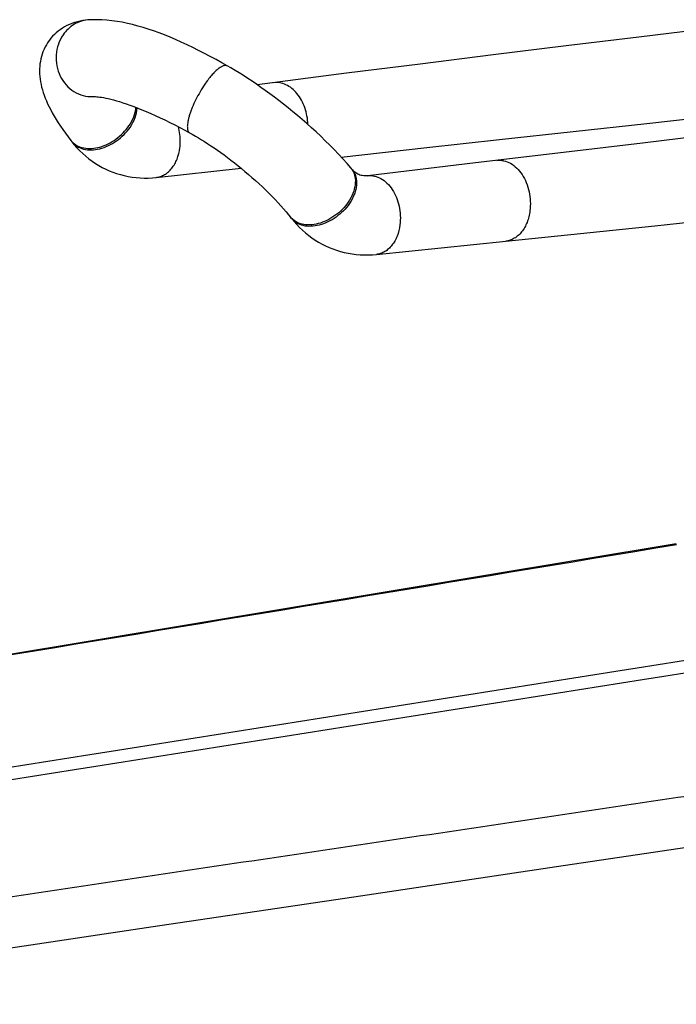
# Model space of a CAD drawing. Header units: millimetres. Extents: x 31 to 640, y 23 to 566.
# Tile 3 of 9: x 104 to 172, y 154 to 255. Entities that reach past the tile are written whole.
import ezdxf

# ---------------------------------------------------------------- set-up
doc = ezdxf.new("R2010")
doc.units = ezdxf.units.MM
doc.header["$LTSCALE"] = 46.255
doc.layers.get('0').update_dxf_attribs({"linetype": 'CONTINUOUS'})

msp = doc.modelspace()

# ---------------------------------------------------------------- linework, layer by layer
at = {"color": 7, "linetype": 'CONTINUOUS'}
for p, q in [((111.31, 254.8), (111.31, 254.8)), ((175.34, 253.95), (167.93, 253.05)), ((111.83, 246.93), (111.83, 246.93)), ((109.56, 242.43), (109.68, 242.29)), ((118.34, 238.62), (127.06, 239.58)), ((138.45, 239.47), (138.33, 239.61)), ((132.14, 234.55), (132.26, 234.4)), ((140.96, 230.72), (154.25, 232.07)), ((171.78, 200.97), (35.36, 178.38))]:
    msp.add_line(p, q, dxfattribs=at)
for points in [[(111.31, 254.8), (111.08, 254.77), (110.81, 254.74), (110.52, 254.68), (110.24, 254.62), (109.96, 254.54), (109.69, 254.45), (109.43, 254.34), (109.17, 254.22), (108.93, 254.09), (108.7, 253.95), (108.48, 253.8), (108.27, 253.65), (108.07, 253.48), (107.88, 253.31), (107.7, 253.13), (107.53, 252.93), (107.37, 252.72), (107.25, 252.56)], [(125.64, 250.09), (125.09, 250.4), (124.49, 250.73), (123.89, 251.06), (123.29, 251.37), (122.69, 251.68), (122.1, 251.97), (121.51, 252.26), (120.92, 252.53), (120.34, 252.78), (119.76, 253.03), (119.19, 253.26), (118.63, 253.47), (118.08, 253.67), (117.53, 253.86), (116.99, 254.03), (116.45, 254.18), (115.91, 254.33), (115.38, 254.45), (114.85, 254.56), (114.32, 254.65), (113.79, 254.73), (113.27, 254.78), (112.76, 254.82), (112.25, 254.83), (111.75, 254.82), (111.31, 254.8)], [(167.93, 253.05), (160.46, 252.13), (152.96, 251.21), (145.45, 250.27), (137.91, 249.32), (128.71, 248.15)], [(107.25, 252.56), (107.18, 252.46), (107.06, 252.26), (106.94, 252.04), (106.82, 251.79), (106.71, 251.54), (106.62, 251.29), (106.55, 251.04), (106.49, 250.8), (106.44, 250.55), (106.4, 250.31), (106.37, 250.05), (106.36, 249.79), (106.35, 249.53), (106.36, 249.26), (106.38, 248.99), (106.41, 248.72), (106.45, 248.44), (106.51, 248.17), (106.57, 247.89), (106.65, 247.62), (106.73, 247.34), (106.83, 247.06), (106.94, 246.77), (107.06, 246.48), (107.19, 246.18), (107.34, 245.87), (107.5, 245.56), (107.67, 245.25), (107.85, 244.92), (108.05, 244.59), (108.27, 244.25), (108.5, 243.9), (108.75, 243.54), (109.01, 243.17), (109.3, 242.78), (109.56, 242.43)], [(138.33, 239.61), (137.95, 240.06), (137.52, 240.54), (137.08, 241.01), (136.63, 241.48), (136.17, 241.95), (135.71, 242.4), (135.24, 242.85), (134.77, 243.3), (134.29, 243.73), (133.82, 244.16), (133.34, 244.58), (132.86, 244.99), (132.38, 245.38), (131.9, 245.77), (131.43, 246.15), (130.95, 246.52), (130.48, 246.88), (130.02, 247.22), (129.55, 247.56), (129.1, 247.88), (128.64, 248.2), (128.19, 248.5), (127.75, 248.8), (127.31, 249.08), (126.87, 249.36), (126.44, 249.62), (126.01, 249.87), (125.64, 250.09)], [(111.83, 246.93), (111.9, 246.93), (111.99, 246.93), (112.1, 246.93), (112.23, 246.92), (112.38, 246.9), (112.54, 246.88), (112.73, 246.86), (112.94, 246.82), (113.16, 246.78), (113.41, 246.72), (113.67, 246.66), (113.95, 246.59), (114.25, 246.5), (114.57, 246.41), (114.91, 246.3), (115.27, 246.18), (115.64, 246.05), (116.04, 245.91), (116.45, 245.75), (116.88, 245.58), (117.32, 245.39), (117.78, 245.2), (118.25, 244.99), (118.74, 244.76), (119.23, 244.53), (119.74, 244.28), (120.25, 244.02), (120.77, 243.75), (121.29, 243.48), (121.77, 243.21)], [(137.34, 240.72), (146.15, 241.7), (153.63, 242.52), (161.17, 243.35), (168.76, 244.18), (176.36, 245.01)], [(191.06, 244.89), (183.44, 243.98), (175.85, 243.07), (168.3, 242.16), (160.78, 241.27)], [(121.77, 243.21), (122.05, 243.06), (122.37, 242.88), (122.68, 242.69), (123, 242.5), (123.32, 242.3), (123.65, 242.09), (123.97, 241.87), (124.3, 241.65), (124.64, 241.42), (124.97, 241.18), (125.32, 240.93), (125.67, 240.67), (126.02, 240.41), (126.38, 240.13), (126.74, 239.84), (127.1, 239.55), (127.46, 239.25), (127.82, 238.94), (128.18, 238.63), (128.54, 238.31), (128.9, 237.99), (129.25, 237.66), (129.59, 237.33), (129.92, 237.01), (130.25, 236.68), (130.57, 236.35), (130.87, 236.03), (131.16, 235.71), (131.43, 235.4), (131.69, 235.09), (131.94, 234.8), (132.14, 234.55)], [(109.68, 242.29), (109.92, 241.99), (110.2, 241.67), (110.49, 241.37), (110.79, 241.07), (111.1, 240.8), (111.42, 240.54), (111.75, 240.29), (112.09, 240.06), (112.44, 239.85), (112.79, 239.65), (113.15, 239.47), (113.52, 239.3), (113.89, 239.15), (114.27, 239.02), (114.66, 238.91), (115.05, 238.81), (115.45, 238.72), (115.86, 238.66), (116.27, 238.61), (116.68, 238.57), (117.11, 238.56), (117.53, 238.56), (117.96, 238.59), (118.34, 238.62)], [(160.78, 241.27), (151.14, 240.12), (140.07, 238.8)], [(140.07, 238.8), (139.94, 238.79), (139.8, 238.79), (139.66, 238.79), (139.52, 238.81), (139.4, 238.83), (139.27, 238.87), (139.16, 238.91), (139.05, 238.97), (138.94, 239.03), (138.84, 239.1), (138.74, 239.17), (138.64, 239.26), (138.54, 239.37), (138.45, 239.47)], [(154.25, 232.07), (161.92, 232.86), (169.57, 233.66), (177.19, 234.46), (184.75, 235.26), (192.26, 236.07), (199.69, 236.87)], [(132.26, 234.4), (132.5, 234.11), (132.78, 233.79), (133.07, 233.49), (133.38, 233.2), (133.69, 232.92), (134.01, 232.66), (134.34, 232.42), (134.68, 232.19), (135.03, 231.97), (135.39, 231.77), (135.75, 231.59), (136.12, 231.43), (136.49, 231.28), (136.87, 231.14), (137.26, 231.03), (137.66, 230.92), (138.06, 230.84), (138.47, 230.77), (138.88, 230.72), (139.3, 230.68), (139.72, 230.67), (140.15, 230.67), (140.58, 230.69), (140.96, 230.72)], [(64.46, 153.68), (81.62, 156.21), (99.72, 158.93), (118.73, 161.76), (138.65, 164.72), (159.48, 167.82), (181.18, 171.05)]]:
    msp.add_lwpolyline(points, dxfattribs=at)
at = {"color": 9, "linetype": 'CONTINUOUS'}
for centre, radius, start, end in [((111.1, 243.63), 1.94, 217.9078, 222.19), ((111.1, 243.63), 1.95, 222.1886, 223.3094), ((136.89, 238.39), 1.89, 34.6185, 40.2376), ((136.88, 238.38), 1.9, 33.4936, 34.6191)]:
    msp.add_arc(centre, radius, start, end, dxfattribs=at)
for points, knots in [([(111.31, 254.8), (111.06, 254.78), (110.56, 254.67), (109.87, 254.36), (109.26, 253.89), (108.92, 253.49), (108.77, 253.27)], [0, 0, 0, 0, 0.244601, 0.491707, 0.743171, 1, 1, 1, 1]), ([(108.77, 253.27), (108.57, 252.97), (108.24, 252.31), (108.02, 251.22), (108.09, 250.09), (108.44, 249.03), (109.04, 248.11), (109.85, 247.41), (110.81, 246.98), (111.49, 246.91), (111.83, 246.93)], [0, 0, 0, 0, 0.126212, 0.25505, 0.384882, 0.513806, 0.640161, 0.763039, 0.882558, 1, 1, 1, 1]), ([(125.64, 250.09), (125.61, 250.1), (125.56, 250.13), (125.46, 250.14), (125.35, 250.12), (125.18, 250.08), (124.95, 249.96), (124.66, 249.74), (124.34, 249.45), (124.01, 249.08), (123.67, 248.66), (123.45, 248.36), (123.34, 248.2)], [0, 0, 0, 0, 0.028792, 0.059491, 0.093699, 0.132496, 0.225967, 0.342175, 0.480301, 0.638163, 0.812683, 1, 1, 1, 1]), ([(123.34, 248.2), (123.17, 247.95), (122.85, 247.43), (122.41, 246.63), (122.1, 245.96), (121.9, 245.43), (121.77, 245.06), (121.67, 244.71), (121.6, 244.39), (121.56, 244.14), (121.54, 243.96), (121.54, 243.8), (121.55, 243.62), (121.59, 243.44), (121.66, 243.3), (121.74, 243.24), (121.77, 243.21)], [0, 0, 0, 0, 0.166082, 0.334549, 0.496986, 0.573412, 0.645384, 0.712094, 0.772801, 0.826918, 0.851394, 0.874111, 0.914249, 0.947636, 0.9755, 1, 1, 1, 1]), ([(133.93, 244.06), (133.91, 244.65), (133.7, 245.79), (133.03, 247.04), (132.3, 247.79), (131.69, 248.17), (131.05, 248.38), (130.6, 248.39), (130.39, 248.36)], [0, 0, 0, 0, 0.284345, 0.551842, 0.674677, 0.789087, 0.896547, 1, 1, 1, 1]), ([(115.54, 243.92), (115.74, 244.21), (116.07, 244.82), (116.24, 245.49), (116.26, 245.82)], [0, 0, 0, 0, 0.523088, 1, 1, 1, 1]), ([(115.66, 243.77), (115.87, 244.08), (116.21, 244.72), (116.37, 245.43), (116.39, 245.77)], [0, 0, 0, 0, 0.524613, 1, 1, 1, 1]), ([(109.68, 242.3), (109.84, 242.13), (110.22, 241.85), (110.93, 241.61), (111.73, 241.58), (112.88, 241.78), (114, 242.35), (114.95, 243.17), (115.36, 243.66), (115.54, 243.92)], [0, 0, 0, 0, 0.099871, 0.206292, 0.322268, 0.448287, 0.721147, 0.861992, 1, 1, 1, 1]), ([(120.77, 241.66), (120.8, 241.84), (120.85, 242.57), (120.76, 243.31), (120.62, 243.84)], [0, 0, 0, 0, 0.247961, 1, 1, 1, 1]), ([(109.68, 242.29), (109.75, 242.2), (109.91, 242.03), (110.29, 241.74), (110.89, 241.5), (111.7, 241.42), (112.57, 241.55), (113.45, 241.87), (114.3, 242.36), (115.05, 243), (115.47, 243.5), (115.66, 243.77)], [0, 0, 0, 0, 0.049607, 0.09993, 0.205128, 0.319853, 0.445098, 0.579366, 0.719438, 0.861127, 1, 1, 1, 1]), ([(118.34, 238.62), (118.49, 238.64), (118.79, 238.71), (119.22, 238.9), (119.61, 239.19), (119.96, 239.56), (120.26, 240.01), (120.58, 240.69), (120.72, 241.27), (120.77, 241.66)], [0, 0, 0, 0, 0.108564, 0.21939, 0.334498, 0.455308, 0.582548, 0.71627, 1, 1, 1, 1]), ([(153.34, 240.38), (153.46, 240.4), (153.69, 240.4), (154.17, 240.34), (154.77, 240.1), (155.42, 239.6), (155.97, 238.92), (156.39, 238.09), (156.68, 237.16), (156.81, 236.18), (156.78, 235.52), (156.74, 235.2)], [0, 0, 0, 0, 0.050226, 0.101127, 0.207066, 0.321668, 0.446058, 0.579124, 0.718298, 0.86004, 1, 1, 1, 1]), ([(138.46, 239.43), (138.53, 239.33), (138.65, 239.1), (138.81, 238.58), (138.82, 237.84), (138.58, 236.94), (138.26, 236.36), (138.07, 236.09)], [0, 0, 0, 0, 0.107227, 0.217612, 0.453235, 0.714559, 1, 1, 1, 1]), ([(138.45, 239.47), (138.54, 239.37), (138.69, 239.14), (138.85, 238.75), (138.93, 238.32), (138.93, 237.86), (138.86, 237.38), (138.65, 236.71), (138.39, 236.24), (138.19, 235.94)], [0, 0, 0, 0, 0.10733, 0.21698, 0.331129, 0.451348, 0.578502, 0.712771, 1, 1, 1, 1]), ([(140.07, 238.8), (140.3, 238.83), (140.78, 238.8), (141.47, 238.53), (142.09, 238.05), (142.63, 237.38), (143.05, 236.57), (143.42, 235.37), (143.46, 234.39), (143.38, 233.76)], [0, 0, 0, 0, 0.100924, 0.206981, 0.321724, 0.446269, 0.579547, 0.7189, 1, 1, 1, 1]), ([(138.07, 236.09), (137.89, 235.82), (137.47, 235.31), (136.72, 234.68), (135.88, 234.18), (135.01, 233.85), (134.15, 233.72), (133.34, 233.78), (132.65, 234.05), (132.28, 234.37), (132.14, 234.55)], [0, 0, 0, 0, 0.139537, 0.281876, 0.422487, 0.557074, 0.682349, 0.796764, 0.901305, 1, 1, 1, 1]), ([(138.19, 235.94), (138.01, 235.67), (137.59, 235.17), (136.84, 234.53), (136, 234.03), (135.13, 233.71), (134.26, 233.57), (133.46, 233.63), (132.87, 233.86), (132.49, 234.14), (132.33, 234.31), (132.26, 234.4)], [0, 0, 0, 0, 0.139479, 0.281768, 0.422323, 0.556863, 0.682088, 0.796454, 0.900965, 0.950855, 1, 1, 1, 1]), ([(156.74, 235.2), (156.72, 234.99), (156.64, 234.59), (156.4, 233.84), (156.04, 233.17), (155.55, 232.65), (155.15, 232.36), (154.71, 232.16), (154.41, 232.09), (154.25, 232.07)], [0, 0, 0, 0, 0.145432, 0.286071, 0.547269, 0.667903, 0.78244, 0.892413, 1, 1, 1, 1]), ([(143.38, 233.76), (143.33, 233.36), (143.19, 232.79), (142.87, 232.09), (142.57, 231.65), (142.23, 231.28), (141.84, 230.99), (141.41, 230.8), (141.11, 230.73), (140.96, 230.72)], [0, 0, 0, 0, 0.285618, 0.419883, 0.547314, 0.667933, 0.782482, 0.892455, 1, 1, 1, 1]), ([(68.92, 159.61), (78.65, 161.03), (93.23, 163.22), (112.68, 166.13), (127.27, 168.3), (141.86, 170.46), (161.31, 173.36), (175.89, 175.53), (185.62, 176.98)], [0, 0, 0, 0, 0.249981, 0.375001, 0.500005, 0.624995, 0.749989, 1, 1, 1, 1])]:
    msp.add_open_spline(points, degree=3, knots=knots, dxfattribs=at)
for points in [[(35.6, 178.37), (81, 185.88), (126.39, 193.4), (171.79, 200.91)], [(195.84, 192.65), (149.73, 185.34), (103.61, 178.04), (57.5, 170.73)], [(196.42, 191.45), (150.31, 184.14), (104.2, 176.84), (58.08, 169.53)]]:
    msp.add_open_spline(points, degree=3, dxfattribs=at)

doc.saveas('drawing.dxf')
